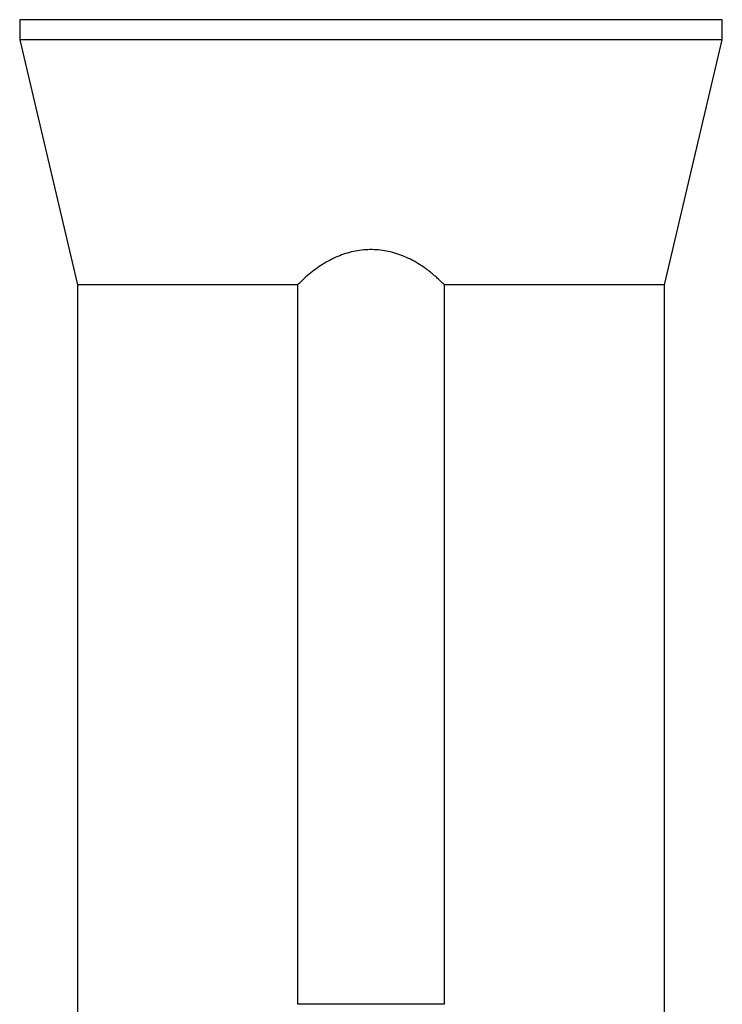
# Model space of a CAD drawing. Header units: millimetres. Extents: x 1309 to 2709, y 450 to 3578.
# Tile 6 of 9: x 1672 to 2347, y 1886 to 2832. Entities that reach past the tile are written whole.
import ezdxf

# ---------------------------------------------------------------- set-up
doc = ezdxf.new("R2010")
doc.units = ezdxf.units.MM

msp = doc.modelspace()

# ---------------------------------------------------------------- linework, layer by layer
at = {"color": 7, "linetype": 'Continuous', "lineweight": 25}
for p, q in [((1671.61, 2832.16), (1671.61, 2812.66)), ((2009.11, 2832.16), (1671.61, 2832.16)), ((2346.61, 2832.16), (2009.11, 2832.16)), ((2346.61, 2812.66), (2346.61, 2832.16)), ((1671.61, 2812.66), (1727.11, 2577.2)), ((2009.11, 2812.66), (1671.61, 2812.66)), ((2346.61, 2812.66), (2009.11, 2812.66)), ((2291.11, 2577.2), (2346.61, 2812.66)), ((1727.11, 2577.2), (1727.11, 1825.66)), ((1938.63, 2577.2), (1727.11, 2577.2)), ((1938.63, 2577.2), (1938.63, 1885.66)), ((2291.11, 2577.2), (2079.58, 2577.2)), ((2079.58, 1885.66), (2079.58, 2577.2)), ((2291.11, 1825.66), (2291.11, 2577.2)), ((2079.58, 1885.66), (1938.63, 1885.66))]:
    msp.add_line(p, q, dxfattribs=at)
msp.add_open_spline([(2079.58, 2577.2), (2077.16, 2579.61), (2072.32, 2584.44), (2064.34, 2591.05), (2056.48, 2596.56), (2048.81, 2600.99), (2041.52, 2604.46), (2033.91, 2607.31), (2026.09, 2609.43), (2018.12, 2610.74), (2010.12, 2611.26), (2002.1, 2610.96), (1994.19, 2609.84), (1986.45, 2607.96), (1978.86, 2605.37), (1971.47, 2602.07), (1964.34, 2598.13), (1957.56, 2593.7), (1951, 2588.72), (1944.65, 2583.24), (1940.64, 2579.21), (1938.63, 2577.2)], degree=3, knots=[0, 0, 0, 0, 0.065732, 0.131539, 0.197198, 0.247049, 0.29711, 0.347097, 0.396847, 0.445313, 0.493927, 0.54238, 0.590758, 0.63929, 0.687707, 0.738303, 0.789077, 0.839916, 0.890601, 0.945296, 1, 1, 1, 1], dxfattribs=at)

doc.saveas('drawing.dxf')
